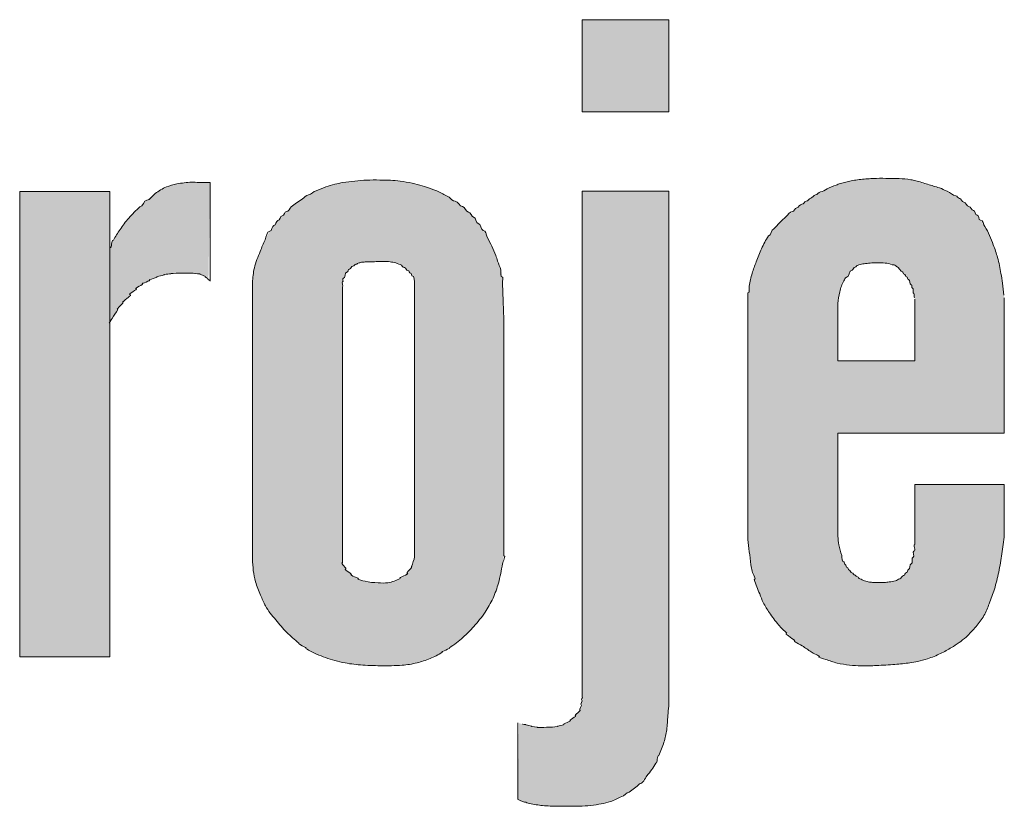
# Model space of a CAD drawing. Header units: centimetres. Extents: x -29333 to 403204, y -464147 to 16641.
# Tile 18 of 140: x 390533 to 390567, y -461376 to -461348. Entities that reach past the tile are written whole.
import ezdxf

# ---------------------------------------------------------------- set-up
doc = ezdxf.new("R2010")
doc.units = ezdxf.units.CM
doc.header["$MEASUREMENT"] = 0

msp = doc.modelspace()

# ---------------------------------------------------------------- hatches: boundary and pattern name
at = {"linetype": 'Continuous', "lineweight": 13, "true_color": 0x003080}
for points in [[(390555.024, -461348.476), (390552.041, -461348.476), (390552.041, -461351.65), (390555.024, -461351.65)], [(390535.807, -461356.281), (390535.783, -461358.926), (390535.912, -461358.693), (390536.181, -461358.264), (390536.261, -461358.159), (390536.389, -461358.023), (390536.658, -461357.765), (390536.803, -461357.647), (390536.935, -461357.558), (390537.123, -461357.457), (390537.378, -461357.342), (390537.579, -461357.272), (390537.748, -461357.234), (390537.959, -461357.21), (390538.305, -461357.202), (390538.798, -461357.214), (390538.902, -461357.234), (390539.078, -461357.33), (390539.179, -461357.417), (390539.238, -461354.086), (390538.898, -461354.081), (390538.583, -461354.073), (390538.346, -461354.091), (390538.091, -461354.132), (390537.878, -461354.184), (390537.711, -461354.244), (390537.553, -461354.325), (390537.369, -461354.445), (390537.164, -461354.6), (390536.985, -461354.757), (390536.573, -461355.157), (390536.425, -461355.317), (390536.279, -461355.503), (390536.041, -461355.846), (390535.919, -461356.049)], [(390535.783, -461354.392), (390532.683, -461354.392), (390532.683, -461370.408), (390535.783, -461370.408)], [(390549.832, -461375.303), (390549.929, -461375.358), (390550.1, -461375.425), (390550.259, -461375.47), (390550.677, -461375.534), (390551.21, -461375.555), (390551.817, -461375.554), (390552.093, -461375.547), (390552.44, -461375.512), (390552.749, -461375.462), (390552.963, -461375.409), (390553.137, -461375.348), (390553.337, -461375.254), (390553.561, -461375.127), (390553.76, -461374.994), (390553.92, -461374.87), (390554.055, -461374.746), (390554.204, -461374.583), (390554.391, -461374.354), (390554.506, -461374.187), (390554.586, -461374.043), (390554.698, -461373.771), (390554.835, -461373.41), (390554.901, -461373.18), (390554.947, -461372.945), (390554.977, -461372.653), (390555.02, -461372.139), (390555.024, -461354.377), (390552.041, -461354.377), (390552.038, -461371.806), (390551.999, -461372.139), (390551.972, -461372.233), (390551.873, -461372.379), (390551.731, -461372.518), (390551.611, -461372.618), (390551.495, -461372.693), (390551.37, -461372.753), (390551.22, -461372.801), (390551.065, -461372.829), (390550.889, -461372.838), (390550.515, -461372.839), (390550.378, -461372.821), (390550.112, -461372.75), (390549.976, -461372.726), (390549.867, -461372.692)]]:
    msp.add_hatch(color=156, dxfattribs=at).paths.add_polyline_path(points)
h = msp.add_hatch(color=156, dxfattribs=at)
h.paths.add_polyline_path([(390540.694, -461367.074), (390540.725, -461367.443), (390540.76, -461367.667), (390540.809, -461367.858), (390540.897, -461368.097), (390541.084, -461368.543), (390541.162, -461368.693), (390541.27, -461368.858), (390541.428, -461369.06), (390541.724, -461369.406), (390541.899, -461369.59), (390542.107, -461369.782), (390542.413, -461370.037), (390542.551, -461370.135), (390542.724, -461370.232), (390542.983, -461370.349), (390543.274, -461370.46), (390543.573, -461370.55), (390543.877, -461370.618), (390544.213, -461370.67), (390544.552, -461370.7), (390545.062, -461370.715), (390545.685, -461370.711), (390545.94, -461370.692), (390546.192, -461370.653), (390546.468, -461370.588), (390546.712, -461370.51), (390546.92, -461370.421), (390547.145, -461370.302), (390547.436, -461370.124), (390547.668, -461369.962), (390547.868, -461369.803), (390548.057, -461369.632), (390548.255, -461369.429), (390548.46, -461369.194), (390548.634, -461368.97), (390548.776, -461368.758), (390548.903, -461368.536), (390549.012, -461368.305), (390549.101, -461368.066), (390549.181, -461367.794), (390549.254, -461367.462), (390549.342, -461366.931), (390549.339, -461358.655), (390549.296, -461357.332), (390549.27, -461357.19), (390549.202, -461356.973), (390549.033, -461356.508), (390548.897, -461356.208), (390548.718, -461355.859), (390548.621, -461355.701), (390548.33, -461355.3), (390548.246, -461355.21), (390547.931, -461354.912), (390547.8, -461354.812), (390547.439, -461354.573), (390547.239, -461354.465), (390546.975, -461354.348), (390546.685, -461354.241), (390546.368, -461354.148), (390546.086, -461354.086), (390545.699, -461354.028), (390545.411, -461354.002), (390544.896, -461353.994), (390544.525, -461354.004), (390544.093, -461354.044), (390543.746, -461354.094), (390543.485, -461354.152), (390543.209, -461354.238), (390542.94, -461354.342), (390542.735, -461354.44), (390542.593, -461354.525), (390542.356, -461354.69), (390542.13, -461354.835), (390542.033, -461354.912), (390541.83, -461355.117), (390541.696, -461355.245), (390541.42, -461355.579), (390541.291, -461355.765), (390541.164, -461355.978), (390541.076, -461356.164), (390540.826, -461356.799), (390540.766, -461356.996), (390540.727, -461357.197), (390540.694, -461357.506)])
h.paths.add_polyline_path([(390543.792, -461367.17), (390543.793, -461357.52), (390543.815, -461357.407), (390543.85, -461357.318), (390543.908, -461357.219), (390544.001, -461357.097), (390544.081, -461357.015), (390544.172, -461356.945), (390544.305, -461356.869), (390544.395, -461356.837), (390544.527, -461356.818), (390545.139, -461356.8), (390545.387, -461356.806), (390545.558, -461356.829), (390545.687, -461356.865), (390545.791, -461356.914), (390545.886, -461356.978), (390546.047, -461357.114), (390546.128, -461357.195), (390546.249, -461357.374), (390546.276, -461357.49), (390546.273, -461366.979), (390546.22, -461367.158), (390546.132, -461367.376), (390546.071, -461367.485), (390545.943, -461367.616), (390545.823, -461367.689), (390545.638, -461367.777), (390545.477, -461367.833), (390545.342, -461367.861), (390545.188, -461367.87), (390544.861, -461367.854), (390544.646, -461367.826), (390544.481, -461367.786), (390544.336, -461367.732), (390544.2, -461367.658), (390544.06, -461367.559), (390543.905, -461367.407), (390543.85, -461367.315)], flags=0)
h = msp.add_hatch(color=156, dxfattribs=at)
h.paths.add_polyline_path([(390557.749, -461357.879), (390557.751, -461366.396), (390557.838, -461367.148), (390557.891, -461367.472), (390557.951, -461367.717), (390558.034, -461367.955), (390558.254, -461368.493), (390558.347, -461368.671), (390558.496, -461368.906), (390558.673, -461369.152), (390558.818, -461369.327), (390558.993, -461369.509), (390559.232, -461369.733), (390559.407, -461369.879), (390559.652, -461370.057), (390560.114, -461370.364), (390560.248, -461370.434), (390560.533, -461370.539), (390560.798, -461370.62), (390561.021, -461370.666), (390561.347, -461370.705), (390561.649, -461370.722), (390562.002, -461370.717), (390562.733, -461370.678), (390563.185, -461370.633), (390563.535, -461370.581), (390563.78, -461370.523), (390564.045, -461370.437), (390564.301, -461370.331), (390564.55, -461370.207), (390564.833, -461370.041), (390565.043, -461369.9), (390565.203, -461369.776), (390565.333, -461369.658), (390565.489, -461369.492), (390565.684, -461369.259), (390565.803, -461369.096), (390565.894, -461368.945), (390565.989, -461368.739), (390566.168, -461368.266), (390566.26, -461367.978), (390566.346, -461367.635), (390566.443, -461367.14), (390566.519, -461366.641), (390566.57, -461366.215), (390566.57, -461364.481), (390563.494, -461364.481), (390563.491, -461366.56), (390563.431, -461366.976), (390563.39, -461367.13), (390563.324, -461367.298), (390563.25, -461367.44), (390563.193, -461367.522), (390563.108, -461367.607), (390562.986, -461367.711), (390562.901, -461367.764), (390562.808, -461367.801), (390562.691, -461367.825), (390562.412, -461367.852), (390562.072, -461367.852), (390561.913, -461367.832), (390561.758, -461367.793), (390561.646, -461367.748), (390561.562, -461367.695), (390561.383, -461367.567), (390561.264, -461367.46), (390561.198, -461367.385), (390561.086, -461367.219), (390561.032, -461367.112), (390560.978, -461366.94), (390560.886, -461366.592), (390560.852, -461366.375), (390560.839, -461366.255), (390560.839, -461362.713), (390566.57, -461362.713), (390566.568, -461358.036), (390566.478, -461357.358), (390566.397, -461356.902), (390566.331, -461356.632), (390566.231, -461356.334), (390566.082, -461355.953), (390565.978, -461355.736), (390565.875, -461355.561), (390565.583, -461355.133), (390565.511, -461355.048), (390565.415, -461354.961), (390564.962, -461354.579), (390564.84, -461354.496), (390564.677, -461354.408), (390564.438, -461354.306), (390564.158, -461354.212), (390563.556, -461354.028), (390563.338, -461353.982), (390563.081, -461353.952), (390562.785, -461353.941), (390562.156, -461353.939), (390561.676, -461353.968), (390561.382, -461354.01), (390561.092, -461354.071), (390560.88, -461354.136), (390560.5, -461354.284), (390560.25, -461354.404), (390560.073, -461354.505), (390559.419, -461354.957), (390559.008, -461355.303), (390558.834, -461355.469), (390558.67, -461355.646), (390558.52, -461355.834), (390558.395, -461356.018), (390558.277, -461356.228), (390558.161, -461356.48), (390557.973, -461356.964), (390557.886, -461357.227), (390557.816, -461357.515)])
h.paths.add_polyline_path([(390563.494, -461360.218), (390560.839, -461360.218), (390560.842, -461358.23), (390560.894, -461357.908), (390560.944, -461357.709), (390561.003, -461357.557), (390561.062, -461357.45), (390561.228, -461357.218), (390561.332, -461357.093), (390561.419, -461357.008), (390561.574, -461356.912), (390561.693, -461356.884), (390561.977, -461356.854), (390562.262, -461356.846), (390562.506, -461356.853), (390562.647, -461356.875), (390562.764, -461356.913), (390562.917, -461357.012), (390563.05, -461357.138), (390563.112, -461357.219), (390563.219, -461357.341), (390563.298, -461357.461), (390563.364, -461357.587), (390563.411, -461357.721), (390563.494, -461358.099)], flags=0)

# ---------------------------------------------------------------- linework, layer by layer
at = {"color": 156, "linetype": 'Continuous', "lineweight": 13, "true_color": 0x003080}
msp.add_line((390532.683, -461370.408), (390535.783, -461370.408), dxfattribs=at)
at = {"color": 156, "linetype": 'Continuous', "lineweight": 13, "true_color": 0x003080, "flags": 128}
for points in [[(390552.041, -461348.476), (390555.024, -461348.476), (390555.024, -461351.65), (390552.041, -461351.65)], [(390532.683, -461354.392), (390535.783, -461354.392), (390535.783, -461370.408), (390532.683, -461370.408)]]:
    msp.add_lwpolyline(points, close=True, dxfattribs=at)
for points in [[(390539.238, -461354.086), (390539.238, -461357.475)], [(390552.041, -461371.787), (390552.041, -461354.377), (390555.024, -461354.377), (390555.024, -461372.103)], [(390540.692, -461357.526), (390540.692, -461367.045)], [(390546.276, -461366.964), (390546.276, -461357.49)], [(390543.792, -461357.673), (390543.792, -461367.17)], [(390557.749, -461357.879), (390557.749, -461366.371)], [(390560.839, -461362.713), (390566.57, -461362.713), (390566.57, -461358.055)], [(390560.839, -461360.218), (390563.494, -461360.218), (390563.494, -461358.099)], [(390560.839, -461360.218), (390560.839, -461358.25)], [(390549.342, -461366.931), (390549.342, -461358.717)], [(390560.839, -461366.255), (390560.839, -461362.713)], [(390566.57, -461366.215), (390566.57, -461364.481), (390563.494, -461364.481), (390563.494, -461366.54)], [(390549.832, -461375.303), (390549.832, -461372.687)]]:
    msp.add_lwpolyline(points, dxfattribs=at)
at = {"color": 156, "linetype": 'Continuous', "lineweight": 13, "true_color": 0x003080}
for points, knots in [([(390536.821, -461354.914), (390536.931, -461354.914), (390536.951, -461354.688), (390537.061, -461354.688), (390537.181, -461354.688), (390537.246, -461354.533), (390537.345, -461354.462), (390537.467, -461354.374), (390537.596, -461354.292), (390537.734, -461354.234), (390537.849, -461354.187), (390537.971, -461354.156), (390538.095, -461354.131), (390538.262, -461354.098), (390538.431, -461354.076), (390538.599, -461354.073), (390538.766, -461354.07), (390538.933, -461354.086), (390539.105, -461354.086), (390539.149, -461354.086), (390539.194, -461354.086), (390539.238, -461354.086)], [0, 0, 0, 0, 1, 1, 1, 2, 2, 2, 3, 3, 3, 4, 4, 4, 5, 5, 5, 6, 6, 6, 7, 7, 7, 7]), ([(390542.892, -461354.363), (390542.999, -461354.315), (390543.107, -461354.273), (390543.217, -461354.235), (390543.32, -461354.199), (390543.424, -461354.167), (390543.529, -461354.141), (390543.618, -461354.119), (390543.708, -461354.101), (390543.798, -461354.085), (390543.939, -461354.062), (390544.08, -461354.044), (390544.221, -461354.03), (390544.356, -461354.016), (390544.49, -461354.005), (390544.625, -461353.999), (390544.776, -461353.993), (390544.927, -461353.994), (390545.078, -461353.995), (390545.2, -461353.996), (390545.323, -461353.996), (390545.445, -461354.003), (390545.555, -461354.01), (390545.665, -461354.023), (390545.774, -461354.038), (390545.913, -461354.056), (390546.052, -461354.077), (390546.189, -461354.106), (390546.307, -461354.131), (390546.424, -461354.161), (390546.539, -461354.196), (390546.732, -461354.253), (390546.922, -461354.321), (390547.107, -461354.403), (390547.228, -461354.457), (390547.347, -461354.516), (390547.46, -461354.586), (390547.532, -461354.63), (390547.588, -461354.727), (390547.673, -461354.727), (390547.778, -461354.727), (390547.824, -461354.908), (390547.927, -461354.908), (390548.02, -461354.908), (390548.037, -461355.102), (390548.13, -461355.102), (390548.212, -461355.102), (390548.224, -461355.271), (390548.305, -461355.271), (390548.394, -461355.271), (390548.375, -461355.487), (390548.465, -461355.487), (390548.565, -461355.487), (390548.54, -461355.729), (390548.64, -461355.729), (390548.729, -461355.729), (390548.732, -461355.883), (390548.774, -461355.963), (390548.829, -461356.067), (390548.881, -461356.172), (390548.931, -461356.278), (390548.98, -461356.381), (390549.026, -461356.485), (390549.066, -461356.591), (390549.089, -461356.655), (390549.111, -461356.72), (390549.133, -461356.784), (390549.168, -461356.884), (390549.207, -461356.982), (390549.24, -461357.084), (390549.266, -461357.168), (390549.209, -461357.343), (390549.297, -461357.343), (390549.338, -461357.343), (390549.301, -461357.424), (390549.302, -461357.465), (390549.31, -461357.882), (390549.324, -461358.299), (390549.342, -461358.717)], [0, 0, 0, 0, 1, 1, 1, 2, 2, 2, 3, 3, 3, 4, 4, 4, 5, 5, 5, 6, 6, 6, 7, 7, 7, 8, 8, 8, 9, 9, 9, 10, 10, 10, 11, 11, 11, 12, 12, 12, 13, 13, 13, 14, 14, 14, 15, 15, 15, 16, 16, 16, 17, 17, 17, 18, 18, 18, 19, 19, 19, 20, 20, 20, 21, 21, 21, 22, 22, 22, 23, 23, 23, 24, 24, 24, 25, 25, 25, 26, 26, 26, 26]), ([(390558.641, -461355.68), (390558.77, -461355.527), (390558.913, -461355.385), (390559.064, -461355.254), (390559.131, -461355.196), (390559.178, -461355.084), (390559.266, -461355.084), (390559.336, -461355.084), (390559.358, -461354.951), (390559.427, -461354.951), (390559.499, -461354.951), (390559.532, -461354.828), (390559.605, -461354.828), (390559.664, -461354.828), (390559.691, -461354.728), (390559.75, -461354.728), (390559.814, -461354.728), (390559.844, -461354.621), (390559.907, -461354.621), (390559.974, -461354.621), (390560.005, -461354.506), (390560.071, -461354.506), (390560.138, -461354.506), (390560.178, -461354.407), (390560.245, -461354.407), (390560.328, -461354.407), (390560.393, -461354.331), (390560.469, -461354.297), (390560.573, -461354.251), (390560.68, -461354.211), (390560.787, -461354.17), (390560.834, -461354.153), (390560.88, -461354.135), (390560.928, -461354.119), (390561.048, -461354.079), (390561.173, -461354.05), (390561.299, -461354.026), (390561.447, -461353.997), (390561.596, -461353.974), (390561.746, -461353.962), (390561.822, -461353.956), (390561.899, -461353.948), (390561.975, -461353.948), (390562.039, -461353.948), (390562.103, -461353.941), (390562.167, -461353.939), (390562.314, -461353.934), (390562.462, -461353.939), (390562.609, -461353.94), (390562.723, -461353.941), (390562.838, -461353.94), (390562.952, -461353.944), (390563.086, -461353.949), (390563.219, -461353.962), (390563.351, -461353.985), (390563.409, -461353.994), (390563.466, -461354.006), (390563.522, -461354.02), (390563.661, -461354.053), (390563.795, -461354.101), (390563.932, -461354.143), (390564.066, -461354.185), (390564.202, -461354.223), (390564.336, -461354.269)], [0, 0, 0, 0, 1, 1, 1, 2, 2, 2, 3, 3, 3, 4, 4, 4, 5, 5, 5, 6, 6, 6, 7, 7, 7, 8, 8, 8, 9, 9, 9, 10, 10, 10, 11, 11, 11, 12, 12, 12, 13, 13, 13, 14, 14, 14, 15, 15, 15, 16, 16, 16, 17, 17, 17, 18, 18, 18, 19, 19, 19, 20, 20, 20, 21, 21, 21, 21]), ([(390540.692, -461357.526), (390540.706, -461357.356), (390540.721, -461357.186), (390540.76, -461357.022), (390540.806, -461356.827), (390540.887, -461356.64), (390540.961, -461356.451), (390541.014, -461356.317), (390541.064, -461356.181), (390541.127, -461356.052), (390541.176, -461355.951), (390541.182, -461355.761), (390541.294, -461355.761), (390541.376, -461355.761), (390541.353, -461355.56), (390541.435, -461355.56), (390541.506, -461355.56), (390541.499, -461355.394), (390541.571, -461355.394), (390541.646, -461355.394), (390541.642, -461355.223), (390541.717, -461355.223), (390541.785, -461355.223), (390541.798, -461355.082), (390541.866, -461355.082), (390541.942, -461355.082), (390541.969, -461354.971), (390542.024, -461354.92), (390542.141, -461354.813), (390542.286, -461354.739), (390542.418, -461354.649), (390542.486, -461354.603), (390542.537, -461354.508), (390542.619, -461354.508), (390542.722, -461354.508), (390542.789, -461354.363), (390542.892, -461354.363)], [0, 0, 0, 0, 1, 1, 1, 2, 2, 2, 3, 3, 3, 4, 4, 4, 5, 5, 5, 6, 6, 6, 7, 7, 7, 8, 8, 8, 9, 9, 9, 10, 10, 10, 11, 11, 11, 12, 12, 12, 12]), ([(390564.607, -461354.376), (390564.71, -461354.422), (390564.791, -461354.537), (390564.904, -461354.537), (390564.954, -461354.537), (390564.974, -461354.628), (390565.024, -461354.628), (390565.091, -461354.628), (390565.109, -461354.759), (390565.176, -461354.759), (390565.251, -461354.759), (390565.272, -461354.905), (390565.347, -461354.905), (390565.42, -461354.905), (390565.439, -461355.049), (390565.512, -461355.049), (390565.576, -461355.049), (390565.567, -461355.201), (390565.631, -461355.201), (390565.702, -461355.201), (390565.678, -461355.378), (390565.749, -461355.378), (390565.839, -461355.378), (390565.853, -461355.525), (390565.901, -461355.601), (390566.023, -461355.796), (390566.11, -461356.011), (390566.191, -461356.227), (390566.246, -461356.372), (390566.299, -461356.517), (390566.34, -461356.665), (390566.39, -461356.844), (390566.423, -461357.027), (390566.454, -461357.211), (390566.473, -461357.323), (390566.491, -461357.434), (390566.506, -461357.547), (390566.525, -461357.685), (390566.539, -461357.823), (390566.558, -461357.961)], [0, 0, 0, 0, 1, 1, 1, 2, 2, 2, 3, 3, 3, 4, 4, 4, 5, 5, 5, 6, 6, 6, 7, 7, 7, 8, 8, 8, 9, 9, 9, 10, 10, 10, 11, 11, 11, 12, 12, 12, 13, 13, 13, 13]), ([(390535.91, -461356.066), (390535.976, -461355.94), (390536.056, -461355.821), (390536.138, -461355.703), (390536.231, -461355.567), (390536.327, -461355.431), (390536.435, -461355.306), (390536.554, -461355.167), (390536.689, -461355.041), (390536.821, -461354.914)], [0, 0, 0, 0, 1, 1, 1, 2, 2, 2, 3, 3, 3, 3]), ([(390557.749, -461357.879), (390557.828, -461357.879), (390557.775, -461357.723), (390557.79, -461357.646), (390557.818, -461357.498), (390557.849, -461357.35), (390557.892, -461357.206), (390557.932, -461357.071), (390557.982, -461356.939), (390558.032, -461356.808), (390558.089, -461356.657), (390558.146, -461356.506), (390558.213, -461356.36), (390558.283, -461356.208), (390558.363, -461356.061), (390558.457, -461355.922)], [0, 0, 0, 0, 1, 1, 1, 2, 2, 2, 3, 3, 3, 4, 4, 4, 5, 5, 5, 5]), ([(390543.792, -461357.673), (390543.851, -461357.673), (390543.737, -461357.496), (390543.796, -461357.496), (390543.836, -461357.496), (390543.784, -461357.38), (390543.824, -461357.38), (390543.904, -461357.38), (390543.861, -461357.17), (390543.942, -461357.17), (390543.989, -461357.17), (390543.985, -461357.063), (390544.031, -461357.063), (390544.085, -461357.063), (390544.099, -461356.957), (390544.153, -461356.957), (390544.193, -461356.957), (390544.215, -461356.895), (390544.255, -461356.895), (390544.295, -461356.895), (390544.324, -461356.845), (390544.364, -461356.845), (390544.403, -461356.845), (390544.44, -461356.822), (390544.48, -461356.822), (390544.523, -461356.822), (390544.565, -461356.815), (390544.607, -461356.813), (390544.703, -461356.81), (390544.798, -461356.809), (390544.894, -461356.807), (390545.057, -461356.803), (390545.219, -461356.794), (390545.381, -461356.806), (390545.447, -461356.81), (390545.512, -461356.833), (390545.578, -461356.833), (390545.65, -461356.833), (390545.708, -461356.907), (390545.78, -461356.907), (390545.838, -461356.907), (390545.865, -461357.008), (390545.924, -461357.008), (390545.978, -461357.008), (390545.993, -461357.114), (390546.047, -461357.114), (390546.088, -461357.114), (390546.092, -461357.2), (390546.132, -461357.2), (390546.175, -461357.2), (390546.166, -461357.305), (390546.209, -461357.305), (390546.247, -461357.305), (390546.256, -461357.364), (390546.276, -461357.49)], [0, 0, 0, 0, 1, 1, 1, 2, 2, 2, 3, 3, 3, 4, 4, 4, 5, 5, 5, 6, 6, 6, 7, 7, 7, 8, 8, 8, 9, 9, 9, 10, 10, 10, 11, 11, 11, 12, 12, 12, 13, 13, 13, 14, 14, 14, 15, 15, 15, 16, 16, 16, 17, 17, 17, 18, 18, 18, 18]), ([(390560.839, -461358.25), (390560.858, -461358.115), (390560.876, -461357.98), (390560.907, -461357.846), (390560.938, -461357.712), (390560.981, -461357.58), (390561.052, -461357.465), (390561.077, -461357.425), (390561.085, -461357.35), (390561.132, -461357.35), (390561.24, -461357.35), (390561.223, -461357.095), (390561.33, -461357.095), (390561.381, -461357.095), (390561.389, -461356.991), (390561.44, -461356.991), (390561.473, -461356.991), (390561.487, -461356.935), (390561.52, -461356.935), (390561.552, -461356.935), (390561.578, -461356.901), (390561.611, -461356.901), (390561.672, -461356.901), (390561.73, -461356.871), (390561.792, -461356.871), (390561.866, -461356.871), (390561.938, -461356.851), (390562.012, -461356.851), (390562.101, -461356.851), (390562.191, -461356.846), (390562.28, -461356.846), (390562.363, -461356.846), (390562.446, -461356.856), (390562.529, -461356.856), (390562.615, -461356.856), (390562.692, -461356.92), (390562.779, -461356.92), (390562.82, -461356.92), (390562.843, -461356.984), (390562.884, -461356.984), (390562.913, -461356.984), (390563.011, -461357.156), (390563.065, -461357.156), (390563.097, -461357.156), (390563.091, -461357.234), (390563.123, -461357.234), (390563.165, -461357.234), (390563.166, -461357.328), (390563.209, -461357.328), (390563.247, -461357.328), (390563.236, -461357.422), (390563.274, -461357.422), (390563.342, -461357.422), (390563.302, -461357.6), (390563.37, -461357.6), (390563.411, -461357.6), (390563.368, -461357.717), (390563.409, -461357.717), (390563.474, -461357.717), (390563.389, -461357.907), (390563.454, -461357.907), (390563.501, -461357.907), (390563.436, -461358.046), (390563.483, -461358.046)], [0, 0, 0, 0, 1, 1, 1, 2, 2, 2, 3, 3, 3, 4, 4, 4, 5, 5, 5, 6, 6, 6, 7, 7, 7, 8, 8, 8, 9, 9, 9, 10, 10, 10, 11, 11, 11, 12, 12, 12, 13, 13, 13, 14, 14, 14, 15, 15, 15, 16, 16, 16, 17, 17, 17, 18, 18, 18, 19, 19, 19, 20, 20, 20, 21, 21, 21, 21]), ([(390539.238, -461357.475), (390539.275, -461357.475), (390539.121, -461357.397), (390539.157, -461357.397), (390539.198, -461357.397), (390539.025, -461357.32), (390539.065, -461357.32), (390539.13, -461357.32), (390538.827, -461357.231), (390538.892, -461357.231), (390538.952, -461357.231), (390538.651, -461357.21), (390538.712, -461357.21), (390538.797, -461357.21), (390538.542, -461357.205), (390538.457, -461357.204), (390538.356, -461357.202), (390538.255, -461357.201), (390538.153, -461357.203), (390538.07, -461357.204), (390537.82, -461357.214), (390537.904, -461357.214), (390537.987, -461357.214), (390537.573, -461357.252), (390537.657, -461357.252), (390537.744, -461357.252), (390537.319, -461357.331), (390537.407, -461357.331), (390537.499, -461357.331), (390537.061, -461357.442), (390537.154, -461357.442), (390537.245, -461357.442), (390536.822, -461357.571), (390536.913, -461357.571), (390537.007, -461357.571), (390536.593, -461357.74), (390536.687, -461357.74), (390536.785, -461357.74), (390536.374, -461357.941), (390536.472, -461357.941), (390536.593, -461357.941), (390536.299, -461358.109), (390536.225, -461358.203)], [0, 0, 0, 0, 1, 1, 1, 2, 2, 2, 3, 3, 3, 4, 4, 4, 5, 5, 5, 6, 6, 6, 7, 7, 7, 8, 8, 8, 9, 9, 9, 10, 10, 10, 11, 11, 11, 12, 12, 12, 13, 13, 13, 14, 14, 14, 14]), ([(390536.06, -461358.452), (390535.996, -461358.557), (390535.929, -461358.66), (390535.869, -461358.766), (390535.839, -461358.819), (390535.723, -461358.926), (390535.783, -461358.926)], [0, 0, 0, 0, 1, 1, 1, 2, 2, 2, 2]), ([(390557.962, -461367.752), (390558.06, -461367.752), (390557.909, -461367.562), (390557.889, -461367.465), (390557.874, -461367.391), (390557.862, -461367.315), (390557.851, -461367.24), (390557.829, -461367.091), (390557.811, -461366.941), (390557.794, -461366.791), (390557.778, -461366.651), (390557.763, -461366.511), (390557.749, -461366.371)], [0, 0, 0, 0, 1, 1, 1, 2, 2, 2, 3, 3, 3, 4, 4, 4, 4]), ([(390566.57, -461366.215), (390566.545, -461366.43), (390566.52, -461366.646), (390566.488, -461366.861), (390566.457, -461367.072), (390566.42, -461367.282), (390566.377, -461367.491), (390566.336, -461367.69), (390566.29, -461367.888), (390566.23, -461368.082), (390566.178, -461368.25), (390566.115, -461368.416), (390566.051, -461368.581), (390565.997, -461368.721), (390565.942, -461368.862), (390565.868, -461368.992), (390565.793, -461369.124), (390565.698, -461369.245), (390565.599, -461369.363), (390565.491, -461369.494), (390565.378, -461369.62), (390565.253, -461369.732), (390565.101, -461369.869), (390564.929, -461369.984), (390564.753, -461370.09), (390564.63, -461370.164), (390564.505, -461370.234), (390564.377, -461370.296), (390564.231, -461370.367), (390564.079, -461370.427), (390563.925, -461370.479), (390563.814, -461370.515), (390563.701, -461370.547), (390563.587, -461370.571), (390563.5, -461370.589), (390563.412, -461370.603), (390563.324, -461370.615), (390563.153, -461370.639), (390562.98, -461370.658), (390562.808, -461370.672), (390562.597, -461370.689), (390562.386, -461370.699), (390562.175, -461370.71), (390561.997, -461370.718), (390561.818, -461370.726), (390561.64, -461370.722), (390561.509, -461370.719), (390561.378, -461370.709), (390561.247, -461370.695), (390561.103, -461370.68), (390560.959, -461370.66), (390560.819, -461370.626), (390560.686, -461370.593), (390560.558, -461370.548), (390560.428, -461370.502), (390560.348, -461370.474), (390560.108, -461370.408), (390560.192, -461370.408), (390560.282, -461370.408), (390560.036, -461370.315), (390559.961, -461370.264), (390559.859, -461370.196), (390559.757, -461370.129), (390559.655, -461370.059), (390559.556, -461369.991), (390559.245, -461369.846), (390559.365, -461369.846)], [0, 0, 0, 0, 1, 1, 1, 2, 2, 2, 3, 3, 3, 4, 4, 4, 5, 5, 5, 6, 6, 6, 7, 7, 7, 8, 8, 8, 9, 9, 9, 10, 10, 10, 11, 11, 11, 12, 12, 12, 13, 13, 13, 14, 14, 14, 15, 15, 15, 16, 16, 16, 17, 17, 17, 18, 18, 18, 19, 19, 19, 20, 20, 20, 21, 21, 21, 22, 22, 22, 22]), ([(390560.839, -461366.255), (390560.85, -461366.357), (390560.86, -461366.458), (390560.879, -461366.558), (390560.903, -461366.681), (390560.94, -461366.802), (390560.974, -461366.924), (390560.994, -461366.998), (390560.968, -461367.141), (390561.044, -461367.141), (390561.08, -461367.141), (390561.06, -461367.234), (390561.095, -461367.234), (390561.136, -461367.234), (390561.122, -461367.335), (390561.163, -461367.335), (390561.197, -461367.335), (390561.19, -461367.417), (390561.223, -461367.417), (390561.272, -461367.417), (390561.279, -461367.52), (390561.328, -461367.52), (390561.373, -461367.52), (390561.388, -461367.604), (390561.433, -461367.604), (390561.465, -461367.604), (390561.481, -461367.658), (390561.513, -461367.658), (390561.549, -461367.658), (390561.565, -461367.722), (390561.601, -461367.722), (390561.66, -461367.722), (390561.703, -461367.794), (390561.762, -461367.794), (390561.821, -461367.794), (390561.874, -461367.836), (390561.932, -461367.836), (390561.979, -461367.836), (390562.025, -461367.852), (390562.072, -461367.852), (390562.135, -461367.852), (390562.198, -461367.854), (390562.261, -461367.854), (390562.32, -461367.854), (390562.379, -461367.851), (390562.438, -461367.851), (390562.494, -461367.851), (390562.55, -461367.834), (390562.607, -461367.834), (390562.68, -461367.834), (390562.75, -461367.797), (390562.822, -461367.797), (390562.879, -461367.797), (390562.917, -461367.72), (390562.974, -461367.72), (390563.029, -461367.72), (390563.046, -461367.613), (390563.102, -461367.613), (390563.149, -461367.613), (390563.154, -461367.511), (390563.202, -461367.511), (390563.243, -461367.511), (390563.227, -461367.405), (390563.27, -461367.405), (390563.342, -461367.405), (390563.289, -461367.208), (390563.362, -461367.208), (390563.441, -461367.208), (390563.351, -461366.981), (390563.43, -461366.981), (390563.499, -461366.981), (390563.392, -461366.776), (390563.461, -461366.776), (390563.541, -461366.776), (390563.414, -461366.54), (390563.494, -461366.54)], [0, 0, 0, 0, 1, 1, 1, 2, 2, 2, 3, 3, 3, 4, 4, 4, 5, 5, 5, 6, 6, 6, 7, 7, 7, 8, 8, 8, 9, 9, 9, 10, 10, 10, 11, 11, 11, 12, 12, 12, 13, 13, 13, 14, 14, 14, 15, 15, 15, 16, 16, 16, 17, 17, 17, 18, 18, 18, 19, 19, 19, 20, 20, 20, 21, 21, 21, 22, 22, 22, 23, 23, 23, 24, 24, 24, 25, 25, 25, 25]), ([(390542.29, -461369.938), (390542.147, -461369.819), (390542.006, -461369.698), (390541.875, -461369.567), (390541.741, -461369.432), (390541.619, -461369.287), (390541.496, -461369.141), (390541.367, -461368.988), (390541.239, -461368.833), (390541.143, -461368.66), (390541.077, -461368.54), (390541.027, -461368.411), (390540.974, -461368.283), (390540.911, -461368.131), (390540.844, -461367.981), (390540.799, -461367.824), (390540.726, -461367.574), (390540.708, -461367.309), (390540.692, -461367.045)], [0, 0, 0, 0, 1, 1, 1, 2, 2, 2, 3, 3, 3, 4, 4, 4, 5, 5, 5, 6, 6, 6, 6]), ([(390549.342, -461366.931), (390549.436, -461366.931), (390549.314, -461367.117), (390549.298, -461367.21), (390549.261, -461367.433), (390549.22, -461367.655), (390549.16, -461367.873), (390549.111, -461368.05), (390549.05, -461368.225), (390548.973, -461368.392), (390548.896, -461368.562), (390548.803, -461368.724), (390548.698, -461368.878), (390548.581, -461369.05), (390548.45, -461369.212), (390548.311, -461369.368), (390548.195, -461369.497), (390548.074, -461369.621), (390547.945, -461369.737), (390547.797, -461369.869), (390547.638, -461369.99), (390547.473, -461370.1)], [0, 0, 0, 0, 1, 1, 1, 2, 2, 2, 3, 3, 3, 4, 4, 4, 5, 5, 5, 6, 6, 6, 7, 7, 7, 7]), ([(390545.781, -461367.711), (390545.643, -461367.78), (390545.502, -461367.838), (390545.354, -461367.859), (390545.245, -461367.875), (390545.132, -461367.87), (390545.019, -461367.864), (390544.868, -461367.856), (390544.717, -461367.845), (390544.57, -461367.811), (390544.49, -461367.792), (390544.252, -461367.731), (390544.335, -461367.731), (390544.431, -461367.731), (390543.99, -461367.581), (390544.088, -461367.581), (390544.177, -461367.581), (390543.81, -461367.396), (390543.897, -461367.396), (390543.98, -461367.396), (390543.707, -461367.17), (390543.792, -461367.17)], [0, 0, 0, 0, 1, 1, 1, 2, 2, 2, 3, 3, 3, 4, 4, 4, 5, 5, 5, 6, 6, 6, 7, 7, 7, 7]), ([(390546.167, -461367.297), (390546.264, -461367.297), (390545.931, -461367.544), (390546.025, -461367.544), (390546.122, -461367.544), (390545.68, -461367.711), (390545.781, -461367.711)], [0, 0, 0, 0, 1, 1, 1, 2, 2, 2, 2]), ([(390559.085, -461369.597), (390558.987, -461369.505), (390558.891, -461369.41), (390558.803, -461369.309), (390558.687, -461369.178), (390558.584, -461369.036), (390558.486, -461368.891), (390558.409, -461368.777), (390558.336, -461368.662), (390558.276, -461368.539), (390558.229, -461368.444), (390558.191, -461368.345), (390558.151, -461368.247), (390558.085, -461368.083), (390558.014, -461367.92), (390557.962, -461367.752)], [0, 0, 0, 0, 1, 1, 1, 2, 2, 2, 3, 3, 3, 4, 4, 4, 5, 5, 5, 5]), ([(390547.228, -461370.254), (390547.091, -461370.335), (390546.952, -461370.412), (390546.806, -461370.473), (390546.662, -461370.534), (390546.511, -461370.579), (390546.358, -461370.616), (390546.19, -461370.657), (390546.018, -461370.687), (390545.846, -461370.701), (390545.724, -461370.711), (390545.601, -461370.714), (390545.479, -461370.715), (390545.269, -461370.717), (390545.06, -461370.717), (390544.851, -461370.712), (390544.73, -461370.709), (390544.609, -461370.705), (390544.488, -461370.696), (390544.286, -461370.683), (390544.084, -461370.657), (390543.884, -461370.62), (390543.765, -461370.597), (390543.646, -461370.57), (390543.529, -461370.538), (390543.315, -461370.48), (390543.106, -461370.403), (390542.901, -461370.315), (390542.773, -461370.259), (390542.647, -461370.199), (390542.531, -461370.122)], [0, 0, 0, 0, 1, 1, 1, 2, 2, 2, 3, 3, 3, 4, 4, 4, 5, 5, 5, 6, 6, 6, 7, 7, 7, 8, 8, 8, 9, 9, 9, 10, 10, 10, 10]), ([(390552.041, -461371.787), (390552.079, -461371.787), (390551.987, -461371.901), (390552.026, -461371.901), (390552.08, -461371.901), (390551.956, -461372.063), (390552.011, -461372.063), (390552.073, -461372.063), (390551.905, -461372.244), (390551.967, -461372.244), (390552.048, -461372.244), (390551.73, -461372.439), (390551.814, -461372.439), (390551.897, -461372.439), (390551.549, -461372.603), (390551.631, -461372.603), (390551.715, -461372.603), (390551.328, -461372.735), (390551.413, -461372.735), (390551.489, -461372.735), (390551.124, -461372.806), (390551.199, -461372.806), (390551.264, -461372.806), (390550.941, -461372.834), (390551.006, -461372.834), (390551.101, -461372.834), (390550.817, -461372.837), (390550.722, -461372.838), (390550.648, -461372.839), (390550.427, -461372.838), (390550.501, -461372.838), (390550.568, -461372.838), (390550.235, -461372.802), (390550.302, -461372.802), (390550.37, -461372.802), (390550.038, -461372.748), (390550.106, -461372.748), (390550.145, -461372.748), (390549.947, -461372.729), (390549.987, -461372.729)], [0, 0, 0, 0, 1, 1, 1, 2, 2, 2, 3, 3, 3, 4, 4, 4, 5, 5, 5, 6, 6, 6, 7, 7, 7, 8, 8, 8, 9, 9, 9, 10, 10, 10, 11, 11, 11, 12, 12, 12, 13, 13, 13, 13]), ([(390554.685, -461373.804), (390554.745, -461373.653), (390554.806, -461373.504), (390554.854, -461373.35), (390554.898, -461373.21), (390554.93, -461373.067), (390554.951, -461372.922), (390554.973, -461372.76), (390554.98, -461372.597), (390554.993, -461372.435), (390555.001, -461372.324), (390555.012, -461372.213), (390555.024, -461372.103)], [0, 0, 0, 0, 1, 1, 1, 2, 2, 2, 3, 3, 3, 4, 4, 4, 4]), ([(390554.019, -461374.781), (390554.144, -461374.781), (390554.192, -461374.6), (390554.272, -461374.503), (390554.385, -461374.367), (390554.493, -461374.226), (390554.572, -461374.07)], [0, 0, 0, 0, 1, 1, 1, 2, 2, 2, 2]), ([(390549.812, -461375.308), (390549.814, -461375.308), (390549.979, -461375.411), (390550.06, -461375.411), (390550.116, -461375.411), (390550.165, -461375.461), (390550.221, -461375.461), (390550.303, -461375.461), (390550.38, -461375.504), (390550.461, -461375.504), (390550.535, -461375.504), (390550.606, -461375.534), (390550.678, -461375.534), (390550.767, -461375.534), (390550.855, -461375.543), (390550.943, -461375.546), (390551.043, -461375.549), (390551.143, -461375.554), (390551.243, -461375.555), (390551.347, -461375.556), (390551.45, -461375.552), (390551.554, -461375.552), (390551.683, -461375.551), (390551.811, -461375.556), (390551.94, -461375.553), (390552.073, -461375.551), (390552.206, -461375.54), (390552.338, -461375.524), (390552.46, -461375.511), (390552.581, -461375.493), (390552.701, -461375.471), (390552.806, -461375.451), (390552.911, -461375.427), (390553.012, -461375.394), (390553.147, -461375.349), (390553.277, -461375.288), (390553.402, -461375.219)], [0, 0, 0, 0, 1, 1, 1, 2, 2, 2, 3, 3, 3, 4, 4, 4, 5, 5, 5, 6, 6, 6, 7, 7, 7, 8, 8, 8, 9, 9, 9, 10, 10, 10, 11, 11, 11, 12, 12, 12, 12])]:
    msp.add_open_spline(points, degree=3, knots=knots, dxfattribs=at)
for points in [[(390564.336, -461354.269), (390564.433, -461354.269), (390564.51, -461354.376), (390564.607, -461354.376)], [(390558.457, -461355.922), (390558.558, -461355.922), (390558.54, -461355.68), (390558.641, -461355.68)], [(390535.783, -461356.335), (390535.882, -461356.335), (390535.811, -461356.066), (390535.91, -461356.066)], [(390536.225, -461358.203), (390536.324, -461358.203), (390535.961, -461358.452), (390536.06, -461358.452)], [(390546.276, -461366.964), (390546.252, -461367.077), (390546.212, -461367.188), (390546.167, -461367.297)], [(390559.365, -461369.846), (390559.268, -461369.768), (390558.96, -461369.597), (390559.085, -461369.597)], [(390542.531, -461370.122), (390542.632, -461370.122), (390542.189, -461369.938), (390542.29, -461369.938)], [(390547.473, -461370.1), (390547.57, -461370.1), (390547.131, -461370.254), (390547.228, -461370.254)], [(390554.572, -461374.07), (390554.668, -461374.07), (390554.589, -461373.804), (390554.685, -461373.804)], [(390553.654, -461375.068), (390553.783, -461374.982), (390553.907, -461374.888), (390554.019, -461374.781)], [(390553.402, -461375.219), (390553.5, -461375.219), (390553.556, -461375.068), (390553.654, -461375.068)]]:
    msp.add_open_spline(points, degree=3, dxfattribs=at)

doc.saveas('drawing.dxf')
